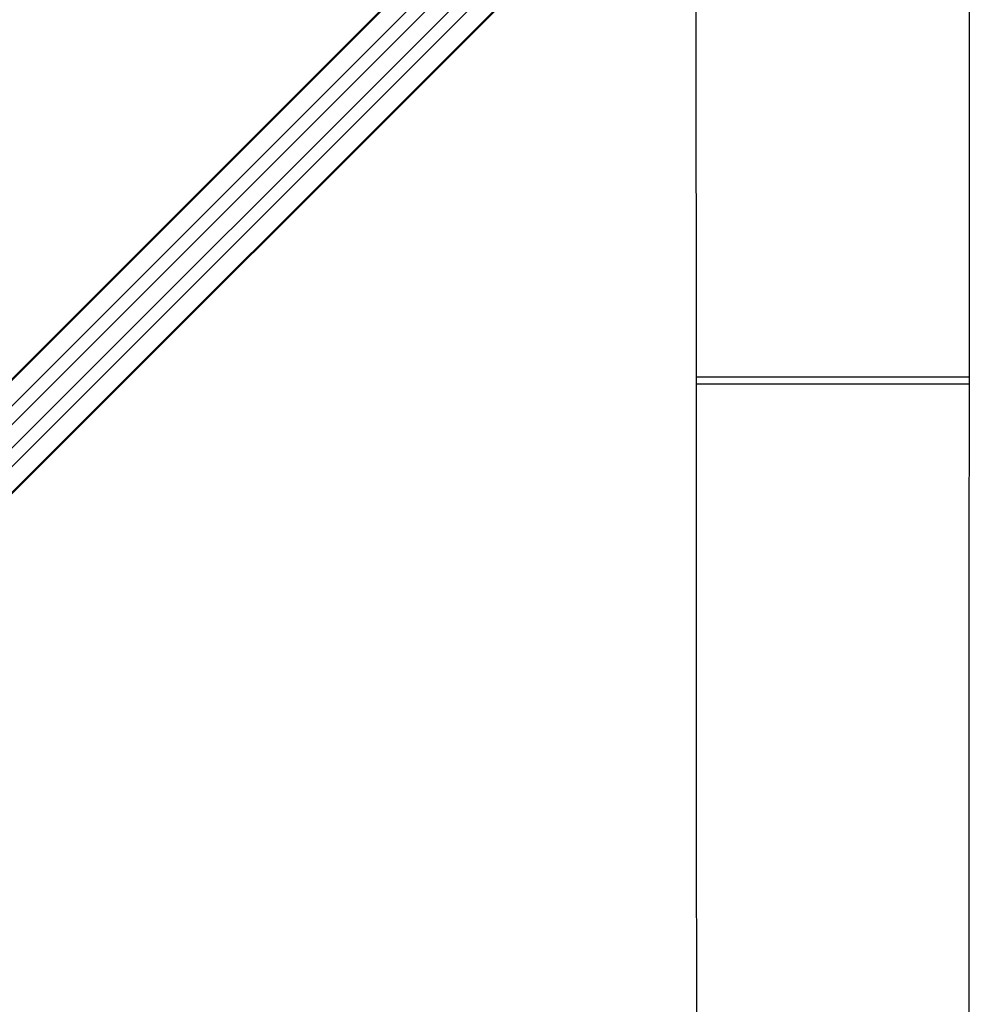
# Model space of a CAD drawing. Header units: millimetres. Extents: x 10 to 10348, y 8 to 8288.
# Tile 78 of 129: x 3135 to 3696, y 6999 to 7581. Entities that reach past the tile are written whole.
import ezdxf

# ---------------------------------------------------------------- set-up
doc = ezdxf.new("R2010")
doc.units = ezdxf.units.MM
doc.layers.add('COMPONENT_GEOMETRY', color=7, linetype='Continuous')
doc.styles.add('SLDTEXTSTYLE0', font='TXT', dxfattribs={"width": 0.75})
doc.dimstyles.new('SLDDIMSTYLE0', dxfattribs={"dimtxt": 75, "dimasz": 3.302, "dimexe": 0, "dimexo": 0.0625, "dimgap": 18.75, "dimtad": 0, "dimtih": 1, "dimtoh": 1, "dimdec": 1, "dimrnd": 1e-09, "dimzin": 12, "dimdsep": 46, "dimtxsty": 'SLDTEXTSTYLE0', "dimsah": 1, "dimcen": 0.09, "dimadec": 0, "dimazin": 3, "dimtfac": 1, "dimtdec": 1, "dimtofl": 0, "dimtmove": 0, "dimatfit": 3, "dimfxl": 1, "dimfrac": 2, "dimtolj": 1, "dimtzin": 12, "dimarcsym": 0})

# ---------------------------------------------------------------- blocks, each defined once
blk = doc.blocks.new('_D')
at = {"layer": 'COMPONENT_GEOMETRY', "color": 7}
for p, q in [((3163.23, 8273.66), (365.27, 8273.66)), ((368.44, 8273.66), (368.44, 6616.18)), ((368.44, 4839.64), (368.44, 6497.12)), ((2084.42, 4839.64), (365.27, 4839.64))]:
    blk.add_line(p, q, dxfattribs=at)
for points in [[(368.44, 8273.66), (367.93, 8270.35), (368.95, 8270.35)], [(368.44, 4839.64), (368.95, 4842.94), (367.93, 4842.94)]]:
    blk.add_solid(points, dxfattribs=at)
at = {"layer": 'COMPONENT_GEOMETRY', "color": 7, "insert": (257.61, 6593.8), "char_height": 75, "attachment_point": 1, "style": 'SLDTEXTSTYLE0'}
blk.add_mtext('3434', dxfattribs=at)

msp = doc.modelspace()

# ---------------------------------------------------------------- linework, layer by layer
at = {"color": 8, "linetype": 'Continuous', "lineweight": 25}
for p, q in [((3501.83, 7738.96), (2806.54, 7043.66)), ((3501.58, 7739.21), (2923.76, 7161.39)), ((3510.38, 7732.24), (2813.77, 7035.62)), ((3528.27, 7714.35), (2831.66, 7017.73)), ((3535, 7705.8), (2840.3, 7011.1)), ((3535.25, 7705.55), (2957.81, 7128.11)), ((3486.11, 7697.04), (2986.18, 7197.11)), ((3493.07, 7690.08), (2993.14, 7190.14)), ((3696.21, 7369.66), (3535.16, 7369.66))]:
    msp.add_line(p, q, dxfattribs=at)
at = {"color": 7, "linetype": 'Continuous', "lineweight": 25}
for p, q in [((3535.39, 7705.41), (2965.7, 7135.73)), ((3379.29, 7617.2), (2931.34, 7169.25)), ((3535.16, 7365.66), (3696.21, 7365.66))]:
    msp.add_line(p, q, dxfattribs=at)
at = {"color": 7, "linetype": 'Continuous', "lineweight": 25, "flags": 128}
for points in [[(3535.35, 6985.71), (3535.33, 7028.54), (3535.31, 7071.37), (3535.28, 7114.21), (3535.26, 7157.04), (3535.24, 7199.87), (3535.22, 7242.71), (3535.2, 7285.54), (3535.18, 7328.37), (3535.16, 7371.21), (3535.14, 7414.04), (3535.12, 7456.87), (3535.1, 7499.71), (3535.08, 7542.54), (3535.06, 7585.37), (3535.04, 7628.2), (3535.02, 7671.04), (3535.01, 7699.25)], [(3696.37, 7699.25), (3696.36, 7674.81), (3696.34, 7631.98), (3696.32, 7589.15), (3696.3, 7546.32), (3696.28, 7503.48), (3696.26, 7460.65), (3696.24, 7417.82), (3696.22, 7374.98), (3696.2, 7332.15), (3696.18, 7289.32), (3696.16, 7246.49), (3696.13, 7203.65), (3696.11, 7160.82), (3696.09, 7117.99), (3696.07, 7075.16), (3696.05, 7032.32), (3696.03, 6989.49)]]:
    msp.add_lwpolyline(points, dxfattribs=at)

# ---------------------------------------------------------------- dimensions: what is measured, and where the dimension line sits
at = {"layer": 'COMPONENT_GEOMETRY', "color": 7}
dim = msp.add_linear_dim(base=(368.44, 8273.66), p1=(2085.69, 4839.64), p2=(3164.5, 8273.66), angle=90, dimstyle='SLDDIMSTYLE0', dxfattribs=at)
dim.commit()
dim.dimension.update_dxf_attribs({"geometry": '_D', "text_midpoint": (368.44, 6556.65), "dimtype": 160})

doc.saveas('drawing.dxf')
